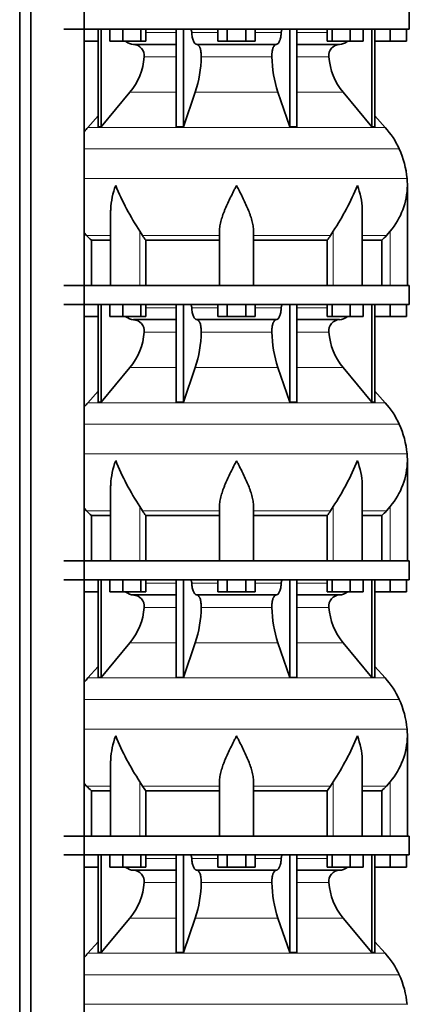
# Model space of a CAD drawing. Header units: millimetres. Extents: x -304 to -45, y -520 to 1050.
# Tile 24 of 31: x -106 to -64, y 515 to 619. Entities that reach past the tile are written whole.
import ezdxf

# ---------------------------------------------------------------- set-up
doc = ezdxf.new("R2010")
doc.units = ezdxf.units.MM
doc.layers.add('MID_134-20', color=7, linetype='Continuous')
doc.layers.add('VSI134_DIFFUSORE', color=7, linetype='Continuous')

# ---------------------------------------------------------------- blocks, each defined once
blk = doc.blocks.new('SE3')
at = {"layer": 'MID_134-20', "color": 7, "linetype": 'Continuous', "lineweight": 35}
for p, q in [((-105.52, 826.98), (-105.52, 243.68)), ((-104.36, 826.98), (-104.36, 243.68)), ((-98.73, 243.68), (-98.73, 826.98)), ((-98.72, 590.98), (-98.72, 617.98)), ((-98.72, 561.98), (-98.72, 588.98)), ((-98.72, 532.98), (-98.72, 559.98)), ((-98.72, 503.98), (-98.72, 530.98))]:
    blk.add_line(p, q, dxfattribs=at)
at = {"layer": 'VSI134_DIFFUSORE', "color": 7, "linetype": 'Continuous', "lineweight": 35}
for p, q in [((-64.48, 617.98), (-64.48, 619.98)), ((-100.88, 617.98), (-64.48, 617.98)), ((-97.25, 617.98), (-97.25, 607.69)), ((-96.94, 617.98), (-96.94, 607.69)), ((-96.03, 616.7), (-96.03, 617.98)), ((-94.64, 616.7), (-94.64, 617.98)), ((-92.75, 616.7), (-92.75, 617.98)), ((-92.24, 616.7), (-92.24, 617.98)), ((-89.02, 617.98), (-89.02, 607.69)), ((-88.28, 617.98), (-88.28, 607.69)), ((-84.64, 616.7), (-84.64, 617.98)), ((-83.66, 616.7), (-83.66, 617.98)), ((-81.7, 616.7), (-81.7, 617.98)), ((-80.72, 616.7), (-80.72, 617.98)), ((-77.08, 617.98), (-77.08, 607.69)), ((-76.34, 617.98), (-76.34, 607.69)), ((-73.12, 616.7), (-73.12, 617.98)), ((-72.61, 616.7), (-72.61, 617.98)), ((-70.72, 616.7), (-70.72, 617.98)), ((-69.33, 616.7), (-69.33, 617.98)), ((-68.42, 617.98), (-68.42, 607.69)), ((-68.11, 617.98), (-68.11, 607.69)), ((-66.48, 616.7), (-66.48, 617.98)), ((-64.78, 616.7), (-64.78, 617.98)), ((-97.25, 616.7), (-98.72, 616.7)), ((-94.64, 616.7), (-96.03, 616.7)), ((-92.75, 616.7), (-94.64, 616.7)), ((-93.52, 616.38), (-89.02, 616.38)), ((-92.24, 616.7), (-92.75, 616.7)), ((-86.86, 616.38), (-78.5, 616.38)), ((-83.66, 616.7), (-84.64, 616.7)), ((-81.7, 616.7), (-83.66, 616.7)), ((-80.72, 616.7), (-81.7, 616.7)), ((-76.34, 616.38), (-71.85, 616.38)), ((-72.61, 616.7), (-73.12, 616.7)), ((-70.72, 616.7), (-72.61, 616.7)), ((-69.33, 616.7), (-70.72, 616.7)), ((-66.48, 616.7), (-68.11, 616.7)), ((-64.78, 616.7), (-66.48, 616.7)), ((-96.94, 607.69), (-93.91, 611.33)), ((-88.28, 607.69), (-87.03, 611.33)), ((-78.34, 611.33), (-77.08, 607.69)), ((-71.45, 611.33), (-68.42, 607.69)), ((-97.25, 608.84), (-98.34, 607.63)), ((-67.02, 607.63), (-68.11, 608.84)), ((-97.25, 607.69), (-96.94, 607.69)), ((-89.02, 607.69), (-88.28, 607.69)), ((-77.08, 607.69), (-76.34, 607.69)), ((-68.42, 607.69), (-68.11, 607.69)), ((-64.68, 590.98), (-64.68, 601.52)), ((-95.94, 598.85), (-95.94, 590.98)), ((-69.43, 590.98), (-69.43, 598.85)), ((-98.48, 596.24), (-98.72, 596.51)), ((-92.58, 596.24), (-92.86, 596.7)), ((-84.48, 590.98), (-84.48, 596.7)), ((-80.88, 590.98), (-80.88, 596.7)), ((-72.5, 596.7), (-72.78, 596.24)), ((-66.48, 596.7), (-66.88, 596.24)), ((-97.97, 595.75), (-95.94, 595.75)), ((-97.97, 590.98), (-97.97, 595.75)), ((-92.22, 595.75), (-84.48, 595.75)), ((-92.22, 590.98), (-92.22, 595.75)), ((-80.88, 595.75), (-73.14, 595.75)), ((-73.14, 595.75), (-73.14, 590.98)), ((-69.43, 595.75), (-67.39, 595.75)), ((-67.39, 595.75), (-67.39, 590.98)), ((-64.48, 590.98), (-100.88, 590.98)), ((-64.48, 588.98), (-64.48, 590.98)), ((-100.88, 588.98), (-64.48, 588.98)), ((-97.25, 588.98), (-97.25, 578.69)), ((-96.94, 588.98), (-96.94, 578.69)), ((-96.03, 587.7), (-96.03, 588.98)), ((-94.64, 587.7), (-94.64, 588.98)), ((-92.75, 587.7), (-92.75, 588.98)), ((-92.24, 587.7), (-92.24, 588.98)), ((-89.02, 588.98), (-89.02, 578.69)), ((-88.28, 588.98), (-88.28, 578.69)), ((-84.64, 587.7), (-84.64, 588.98)), ((-83.66, 587.7), (-83.66, 588.98)), ((-81.7, 587.7), (-81.7, 588.98)), ((-80.72, 587.7), (-80.72, 588.98)), ((-77.08, 588.98), (-77.08, 578.69)), ((-76.34, 588.98), (-76.34, 578.69)), ((-73.12, 587.7), (-73.12, 588.98)), ((-72.61, 587.7), (-72.61, 588.98)), ((-70.72, 587.7), (-70.72, 588.98)), ((-69.33, 587.7), (-69.33, 588.98)), ((-68.42, 588.98), (-68.42, 578.69)), ((-68.11, 588.98), (-68.11, 578.69)), ((-66.48, 587.7), (-66.48, 588.98)), ((-64.78, 587.7), (-64.78, 588.98)), ((-97.25, 587.7), (-98.72, 587.7)), ((-94.64, 587.7), (-96.03, 587.7)), ((-92.75, 587.7), (-94.64, 587.7)), ((-93.52, 587.38), (-89.02, 587.38)), ((-92.24, 587.7), (-92.75, 587.7)), ((-86.86, 587.38), (-78.5, 587.38)), ((-83.66, 587.7), (-84.64, 587.7)), ((-81.7, 587.7), (-83.66, 587.7)), ((-80.72, 587.7), (-81.7, 587.7)), ((-76.34, 587.38), (-71.85, 587.38)), ((-72.61, 587.7), (-73.12, 587.7)), ((-70.72, 587.7), (-72.61, 587.7)), ((-69.33, 587.7), (-70.72, 587.7)), ((-66.48, 587.7), (-68.11, 587.7)), ((-64.78, 587.7), (-66.48, 587.7)), ((-96.94, 578.69), (-93.91, 582.33)), ((-88.28, 578.69), (-87.03, 582.33)), ((-78.34, 582.33), (-77.08, 578.69)), ((-71.45, 582.33), (-68.42, 578.69)), ((-97.25, 579.84), (-98.34, 578.63)), ((-67.02, 578.63), (-68.11, 579.84)), ((-97.25, 578.69), (-96.94, 578.69)), ((-89.02, 578.69), (-88.28, 578.69)), ((-77.08, 578.69), (-76.34, 578.69)), ((-68.42, 578.69), (-68.11, 578.69)), ((-64.68, 561.98), (-64.68, 572.52)), ((-95.94, 569.85), (-95.94, 561.98)), ((-69.43, 561.98), (-69.43, 569.85)), ((-98.48, 567.24), (-98.72, 567.51)), ((-92.58, 567.24), (-92.86, 567.7)), ((-84.48, 561.98), (-84.48, 567.7)), ((-80.88, 561.98), (-80.88, 567.7)), ((-72.5, 567.7), (-72.78, 567.24)), ((-66.48, 567.7), (-66.88, 567.24)), ((-97.97, 566.75), (-95.94, 566.75)), ((-97.97, 561.98), (-97.97, 566.75)), ((-92.22, 566.75), (-84.48, 566.75)), ((-92.22, 561.98), (-92.22, 566.75)), ((-80.88, 566.75), (-73.14, 566.75)), ((-73.14, 566.75), (-73.14, 561.98)), ((-69.43, 566.75), (-67.39, 566.75)), ((-67.39, 566.75), (-67.39, 561.98)), ((-64.48, 561.98), (-100.88, 561.98)), ((-64.48, 559.98), (-64.48, 561.98)), ((-100.88, 559.98), (-64.48, 559.98)), ((-97.25, 559.98), (-97.25, 549.69)), ((-96.94, 559.98), (-96.94, 549.69)), ((-96.03, 558.7), (-96.03, 559.98)), ((-94.64, 558.7), (-94.64, 559.98)), ((-92.75, 558.7), (-92.75, 559.98)), ((-92.24, 558.7), (-92.24, 559.98)), ((-89.02, 559.98), (-89.02, 549.69)), ((-88.28, 559.98), (-88.28, 549.69)), ((-84.64, 558.7), (-84.64, 559.98)), ((-83.66, 558.7), (-83.66, 559.98)), ((-81.7, 558.7), (-81.7, 559.98)), ((-80.72, 558.7), (-80.72, 559.98)), ((-77.08, 559.98), (-77.08, 549.69)), ((-76.34, 559.98), (-76.34, 549.69)), ((-73.12, 558.7), (-73.12, 559.98)), ((-72.61, 558.7), (-72.61, 559.98)), ((-70.72, 558.7), (-70.72, 559.98)), ((-69.33, 558.7), (-69.33, 559.98)), ((-68.42, 559.98), (-68.42, 549.69)), ((-68.11, 559.98), (-68.11, 549.69)), ((-66.48, 558.7), (-66.48, 559.98)), ((-64.78, 558.7), (-64.78, 559.98)), ((-97.25, 558.7), (-98.72, 558.7)), ((-94.64, 558.7), (-96.03, 558.7)), ((-92.75, 558.7), (-94.64, 558.7)), ((-93.52, 558.38), (-89.02, 558.38)), ((-92.24, 558.7), (-92.75, 558.7)), ((-86.86, 558.38), (-78.5, 558.38)), ((-83.66, 558.7), (-84.64, 558.7)), ((-81.7, 558.7), (-83.66, 558.7)), ((-80.72, 558.7), (-81.7, 558.7)), ((-76.34, 558.38), (-71.85, 558.38)), ((-72.61, 558.7), (-73.12, 558.7)), ((-70.72, 558.7), (-72.61, 558.7)), ((-69.33, 558.7), (-70.72, 558.7)), ((-66.48, 558.7), (-68.11, 558.7)), ((-64.78, 558.7), (-66.48, 558.7)), ((-96.94, 549.69), (-93.91, 553.33)), ((-88.28, 549.69), (-87.03, 553.33)), ((-78.34, 553.33), (-77.08, 549.69)), ((-71.45, 553.33), (-68.42, 549.69)), ((-97.25, 550.84), (-98.34, 549.63)), ((-67.02, 549.63), (-68.11, 550.84)), ((-97.25, 549.69), (-96.94, 549.69)), ((-89.02, 549.69), (-88.28, 549.69)), ((-77.08, 549.69), (-76.34, 549.69)), ((-68.42, 549.69), (-68.11, 549.69)), ((-64.68, 532.98), (-64.68, 543.52)), ((-95.94, 540.85), (-95.94, 532.98)), ((-69.43, 532.98), (-69.43, 540.85)), ((-98.48, 538.24), (-98.72, 538.51)), ((-92.58, 538.24), (-92.86, 538.7)), ((-84.48, 532.98), (-84.48, 538.7)), ((-80.88, 532.98), (-80.88, 538.7)), ((-72.5, 538.7), (-72.78, 538.24)), ((-66.48, 538.7), (-66.88, 538.24)), ((-97.97, 537.75), (-95.94, 537.75)), ((-97.97, 532.98), (-97.97, 537.75)), ((-92.22, 537.75), (-84.48, 537.75)), ((-92.22, 532.98), (-92.22, 537.75)), ((-80.88, 537.75), (-73.14, 537.75)), ((-73.14, 537.75), (-73.14, 532.98)), ((-69.43, 537.75), (-67.39, 537.75)), ((-67.39, 537.75), (-67.39, 532.98)), ((-64.48, 532.98), (-100.88, 532.98)), ((-64.48, 530.98), (-64.48, 532.98)), ((-100.88, 530.98), (-64.48, 530.98)), ((-97.25, 530.98), (-97.25, 520.69)), ((-96.94, 530.98), (-96.94, 520.69)), ((-96.03, 529.7), (-96.03, 530.98)), ((-94.64, 529.7), (-94.64, 530.98)), ((-92.75, 529.7), (-92.75, 530.98)), ((-92.24, 529.7), (-92.24, 530.98)), ((-89.02, 530.98), (-89.02, 520.69)), ((-88.28, 530.98), (-88.28, 520.69)), ((-84.64, 529.7), (-84.64, 530.98)), ((-83.66, 529.7), (-83.66, 530.98)), ((-81.7, 529.7), (-81.7, 530.98)), ((-80.72, 529.7), (-80.72, 530.98)), ((-77.08, 530.98), (-77.08, 520.69)), ((-76.34, 530.98), (-76.34, 520.69)), ((-73.12, 529.7), (-73.12, 530.98)), ((-72.61, 529.7), (-72.61, 530.98)), ((-70.72, 529.7), (-70.72, 530.98)), ((-69.33, 529.7), (-69.33, 530.98)), ((-68.42, 530.98), (-68.42, 520.69)), ((-68.11, 530.98), (-68.11, 520.69)), ((-66.48, 529.7), (-66.48, 530.98)), ((-64.78, 529.7), (-64.78, 530.98)), ((-97.25, 529.7), (-98.72, 529.7)), ((-94.64, 529.7), (-96.03, 529.7)), ((-92.75, 529.7), (-94.64, 529.7)), ((-93.52, 529.38), (-89.02, 529.38)), ((-92.24, 529.7), (-92.75, 529.7)), ((-86.86, 529.38), (-78.5, 529.38)), ((-83.66, 529.7), (-84.64, 529.7)), ((-81.7, 529.7), (-83.66, 529.7)), ((-80.72, 529.7), (-81.7, 529.7)), ((-76.34, 529.38), (-71.85, 529.38)), ((-72.61, 529.7), (-73.12, 529.7)), ((-70.72, 529.7), (-72.61, 529.7)), ((-69.33, 529.7), (-70.72, 529.7)), ((-66.48, 529.7), (-68.11, 529.7)), ((-64.78, 529.7), (-66.48, 529.7)), ((-96.94, 520.69), (-93.91, 524.33)), ((-88.28, 520.69), (-87.03, 524.33)), ((-78.34, 524.33), (-77.08, 520.69)), ((-71.45, 524.33), (-68.42, 520.69)), ((-97.25, 521.84), (-98.34, 520.63)), ((-67.02, 520.63), (-68.11, 521.84)), ((-97.25, 520.69), (-96.94, 520.69)), ((-89.02, 520.69), (-88.28, 520.69)), ((-77.08, 520.69), (-76.34, 520.69)), ((-68.42, 520.69), (-68.11, 520.69))]:
    blk.add_line(p, q, dxfattribs=at)
at = {"layer": 'VSI134_DIFFUSORE', "color": 4, "linetype": 'Continuous', "lineweight": 9}
for p, q in [((-92.24, 617.62), (-89.02, 617.62)), ((-87.39, 617.62), (-84.64, 617.62)), ((-80.72, 617.62), (-77.97, 617.62)), ((-76.34, 617.62), (-73.12, 617.62)), ((-89.02, 615.07), (-92.41, 615.07)), ((-78.96, 615.07), (-86.4, 615.07)), ((-72.95, 615.07), (-76.34, 615.07)), ((-93.91, 611.33), (-89.02, 611.33)), ((-87.03, 611.33), (-78.34, 611.33)), ((-76.34, 611.33), (-71.45, 611.33)), ((-98.34, 607.63), (-67.02, 607.63)), ((-65.55, 605.37), (-98.72, 605.37)), ((-98.72, 602.25), (-64.71, 602.25)), ((-92.86, 590.98), (-92.86, 596.7)), ((-72.5, 590.98), (-72.5, 596.7)), ((-66.48, 590.98), (-66.48, 596.7)), ((-95.94, 596.24), (-98.48, 596.24)), ((-84.48, 596.24), (-92.58, 596.24)), ((-80.88, 596.24), (-72.78, 596.24)), ((-69.43, 596.24), (-66.88, 596.24)), ((-92.24, 588.62), (-89.02, 588.62)), ((-87.39, 588.62), (-84.64, 588.62)), ((-80.72, 588.62), (-77.97, 588.62)), ((-76.34, 588.62), (-73.12, 588.62)), ((-89.02, 586.07), (-92.41, 586.07)), ((-78.96, 586.07), (-86.4, 586.07)), ((-72.95, 586.07), (-76.34, 586.07)), ((-93.91, 582.33), (-89.02, 582.33)), ((-87.03, 582.33), (-78.34, 582.33)), ((-76.34, 582.33), (-71.45, 582.33)), ((-98.34, 578.63), (-67.02, 578.63)), ((-65.55, 576.37), (-98.72, 576.37)), ((-98.72, 573.25), (-64.71, 573.25)), ((-92.86, 561.98), (-92.86, 567.7)), ((-72.5, 561.98), (-72.5, 567.7)), ((-66.48, 561.98), (-66.48, 567.7)), ((-95.94, 567.24), (-98.48, 567.24)), ((-84.48, 567.24), (-92.58, 567.24)), ((-80.88, 567.24), (-72.78, 567.24)), ((-69.43, 567.24), (-66.88, 567.24)), ((-92.24, 559.62), (-89.02, 559.62)), ((-87.39, 559.62), (-84.64, 559.62)), ((-80.72, 559.62), (-77.97, 559.62)), ((-76.34, 559.62), (-73.12, 559.62)), ((-89.02, 557.07), (-92.41, 557.07)), ((-78.96, 557.07), (-86.4, 557.07)), ((-72.95, 557.07), (-76.34, 557.07)), ((-93.91, 553.33), (-89.02, 553.33)), ((-87.03, 553.33), (-78.34, 553.33)), ((-76.34, 553.33), (-71.45, 553.33)), ((-98.34, 549.63), (-67.02, 549.63)), ((-65.55, 547.37), (-98.72, 547.37)), ((-98.72, 544.25), (-64.71, 544.25)), ((-92.86, 532.98), (-92.86, 538.7)), ((-72.5, 532.98), (-72.5, 538.7)), ((-66.48, 532.98), (-66.48, 538.7)), ((-95.94, 538.24), (-98.48, 538.24)), ((-84.48, 538.24), (-92.58, 538.24)), ((-80.88, 538.24), (-72.78, 538.24)), ((-69.43, 538.24), (-66.88, 538.24)), ((-92.24, 530.62), (-89.02, 530.62)), ((-87.39, 530.62), (-84.64, 530.62)), ((-80.72, 530.62), (-77.97, 530.62)), ((-76.34, 530.62), (-73.12, 530.62)), ((-89.02, 528.07), (-92.41, 528.07)), ((-78.96, 528.07), (-86.4, 528.07)), ((-72.95, 528.07), (-76.34, 528.07)), ((-93.91, 524.33), (-89.02, 524.33)), ((-87.03, 524.33), (-78.34, 524.33)), ((-76.34, 524.33), (-71.45, 524.33)), ((-98.34, 520.63), (-67.02, 520.63)), ((-65.55, 518.37), (-98.72, 518.37)), ((-98.72, 515.25), (-64.71, 515.25))]:
    blk.add_line(p, q, dxfattribs=at)
at = {"layer": 'VSI134_DIFFUSORE', "color": 7, "linetype": 'Continuous', "lineweight": 35}
for centre, radius, start, end in [((-93.47, 617.71), 1.34, 230.2819, 268.0094), ((-93.57, 615.2), 1.17, 353.3223, 87.2173), ((-71.79, 615.21), 1.17, 92.5772, 186.8833), ((-71.89, 617.71), 1.34, 272.0607, 309.722), ((-99.07, 615.57), 6.68, 320.5472, 355.6594), ((-99.39, 615.31), 12.99, 342.1602, 358.9354), ((-65.66, 615.36), 13.3, 181.2569, 197.6475), ((-66.27, 615.58), 6.7, 184.3996, 219.3938), ((-91.8, 601.74), 8.8, 138, 141.8316), ((-73.56, 601.74), 8.8, 24.4088, 42), ((-74.47, 601.32), 9.8, 5.4174, 24.4088), ((-72.38, 601.52), 7.7, 359.9671, 5.4174), ((-70.24, 611.71), 27.15, 202.0412, 213.5763), ((-95.12, 611.71), 27.15, 326.4237, 337.9588), ((-72.41, 601.66), 7.73, 320.0894, 359.0042), ((-85.96, 600.68), 7.98, 213.8582, 218.2062), ((-79.4, 600.68), 7.98, 321.7938, 326.1418), ((-93.47, 588.71), 1.34, 230.2819, 268.0094), ((-93.57, 586.2), 1.17, 353.3223, 87.2173), ((-71.79, 586.21), 1.17, 92.5772, 186.8833), ((-71.89, 588.71), 1.34, 272.0607, 309.722), ((-99.07, 586.57), 6.68, 320.5472, 355.6594), ((-99.39, 586.31), 12.99, 342.1602, 358.9354), ((-65.66, 586.36), 13.3, 181.2569, 197.6475), ((-66.27, 586.58), 6.7, 184.3996, 219.3938), ((-91.8, 572.74), 8.8, 138, 141.8316), ((-73.56, 572.74), 8.8, 24.4088, 42), ((-74.47, 572.32), 9.8, 5.4174, 24.4088), ((-72.38, 572.52), 7.7, 359.9671, 5.4174), ((-70.24, 582.71), 27.15, 202.0412, 213.5763), ((-95.12, 582.71), 27.15, 326.4237, 337.9588), ((-72.41, 572.66), 7.73, 320.0894, 359.0042), ((-85.96, 571.68), 7.98, 213.8582, 218.2062), ((-79.4, 571.68), 7.98, 321.7938, 326.1418), ((-93.47, 559.71), 1.34, 230.2819, 268.0094), ((-93.57, 557.2), 1.17, 353.3223, 87.2173), ((-71.79, 557.21), 1.17, 92.5772, 186.8833), ((-71.89, 559.71), 1.34, 272.0607, 309.722), ((-99.07, 557.57), 6.68, 320.5472, 355.6594), ((-99.39, 557.31), 12.99, 342.1602, 358.9354), ((-65.66, 557.36), 13.3, 181.2569, 197.6475), ((-66.27, 557.58), 6.7, 184.3996, 219.3938), ((-91.8, 543.74), 8.8, 138, 141.8316), ((-73.56, 543.74), 8.8, 24.4088, 42), ((-74.47, 543.32), 9.8, 5.4174, 24.4088), ((-72.38, 543.52), 7.7, 359.9671, 5.4174), ((-70.24, 553.71), 27.15, 202.0412, 213.5763), ((-95.12, 553.71), 27.15, 326.4237, 337.9588), ((-72.41, 543.66), 7.73, 320.0894, 359.0042), ((-85.96, 542.68), 7.98, 213.8582, 218.2062), ((-79.4, 542.68), 7.98, 321.7938, 326.1418), ((-93.47, 530.71), 1.34, 230.2819, 268.0094), ((-93.57, 528.2), 1.17, 353.3223, 87.2173), ((-71.79, 528.21), 1.17, 92.5772, 186.8833), ((-71.89, 530.71), 1.34, 272.0607, 309.722), ((-99.07, 528.57), 6.68, 320.5472, 355.6594), ((-99.39, 528.31), 12.99, 342.1602, 358.9354), ((-65.66, 528.36), 13.3, 181.2569, 197.6475), ((-66.27, 528.58), 6.7, 184.3996, 219.3938), ((-91.8, 514.74), 8.8, 138, 141.8316), ((-73.56, 514.74), 8.8, 24.4088, 42), ((-74.47, 514.32), 9.8, 5.4174, 24.4088)]:
    blk.add_arc(centre, radius, start, end, dxfattribs=at)
for points, knots in [([(-87.55, 617.98), (-87.54, 617.98), (-87.53, 617.98), (-87.51, 617.97), (-87.5, 617.96), (-87.48, 617.93), (-87.46, 617.91), (-87.43, 617.84), (-87.42, 617.8), (-87.4, 617.72), (-87.4, 617.67), (-87.39, 617.62)], [0, 0, 0, 0, 0.125, 0.125, 0.25, 0.25, 0.5, 0.5, 0.75, 0.75, 1, 1, 1, 1]), ([(-86.86, 616.38), (-86.89, 616.38), (-86.93, 616.38), (-86.97, 616.41), (-86.99, 616.42), (-87.02, 616.44), (-87.04, 616.45), (-87.08, 616.5), (-87.11, 616.54), (-87.17, 616.63), (-87.19, 616.68), (-87.24, 616.79), (-87.27, 616.85), (-87.31, 616.99), (-87.32, 617.06), (-87.35, 617.21), (-87.37, 617.29), (-87.38, 617.45), (-87.39, 617.54), (-87.39, 617.62)], [0, 0, 0, 0, 0.125, 0.125, 0.1875, 0.1875, 0.25, 0.25, 0.375, 0.375, 0.5, 0.5, 0.625, 0.625, 0.75, 0.75, 0.875, 0.875, 1, 1, 1, 1]), ([(-77.97, 617.62), (-77.97, 617.54), (-77.98, 617.45), (-77.99, 617.33), (-78, 617.29), (-78.01, 617.21), (-78.01, 617.17), (-78.04, 617.06), (-78.05, 616.99), (-78.08, 616.89), (-78.09, 616.85), (-78.12, 616.79), (-78.13, 616.76), (-78.17, 616.68), (-78.19, 616.63), (-78.25, 616.54), (-78.28, 616.5), (-78.34, 616.44), (-78.37, 616.42), (-78.43, 616.39), (-78.47, 616.38), (-78.5, 616.38)], [0, 0, 0, 0, 0.125, 0.125, 0.1875, 0.1875, 0.25, 0.25, 0.375, 0.375, 0.4375, 0.4375, 0.5, 0.5, 0.625, 0.625, 0.75, 0.75, 0.875, 0.875, 1, 1, 1, 1]), ([(-77.97, 617.62), (-77.96, 617.67), (-77.96, 617.72), (-77.95, 617.78), (-77.94, 617.8), (-77.93, 617.84), (-77.92, 617.86), (-77.91, 617.89), (-77.9, 617.91), (-77.89, 617.93), (-77.88, 617.94), (-77.86, 617.96), (-77.85, 617.97), (-77.83, 617.98), (-77.82, 617.98), (-77.81, 617.98)], [0, 0, 0, 0, 0.25, 0.25, 0.375, 0.375, 0.5, 0.5, 0.625, 0.625, 0.75, 0.75, 0.875, 0.875, 1, 1, 1, 1]), ([(-86.86, 616.38), (-86.85, 616.38), (-86.83, 616.38), (-86.8, 616.37), (-86.78, 616.36), (-86.74, 616.33), (-86.71, 616.31), (-86.65, 616.24), (-86.62, 616.2), (-86.58, 616.13), (-86.57, 616.1), (-86.54, 616.05), (-86.53, 616.02), (-86.5, 615.93), (-86.48, 615.86), (-86.46, 615.75), (-86.45, 615.71), (-86.44, 615.64), (-86.43, 615.6), (-86.42, 615.48), (-86.41, 615.4), (-86.4, 615.23), (-86.4, 615.15), (-86.4, 615.07)], [0, 0, 0, 0, 0.0625, 0.0625, 0.125, 0.125, 0.25, 0.25, 0.375, 0.375, 0.4375, 0.4375, 0.5, 0.5, 0.625, 0.625, 0.6875, 0.6875, 0.75, 0.75, 0.875, 0.875, 1, 1, 1, 1]), ([(-78.96, 615.07), (-78.96, 615.15), (-78.96, 615.23), (-78.95, 615.36), (-78.95, 615.4), (-78.94, 615.48), (-78.94, 615.52), (-78.92, 615.64), (-78.91, 615.71), (-78.89, 615.82), (-78.88, 615.86), (-78.86, 615.92), (-78.84, 615.99), (-78.82, 616.05), (-78.79, 616.1), (-78.78, 616.13), (-78.74, 616.2), (-78.71, 616.24), (-78.66, 616.31), (-78.62, 616.33), (-78.56, 616.37), (-78.53, 616.38), (-78.5, 616.38)], [0, 0, 0, 0, 0.125, 0.125, 0.1875, 0.1875, 0.25, 0.25, 0.375, 0.375, 0.4375, 0.4375, 0.5, 0.5625, 0.5625, 0.625, 0.625, 0.75, 0.75, 0.875, 0.875, 1, 1, 1, 1]), ([(-95.94, 598.85), (-95.94, 598.91), (-95.93, 598.98), (-95.9, 599.85), (-95.71, 600.69), (-95.41, 601.52)], [0.4601729, 0.4601729, 0.4601729, 0.4601729, 0.5, 0.5, 1, 1, 1, 1]), ([(-84.48, 596.7), (-84.48, 596.88), (-84.46, 597.07), (-84.41, 597.36), (-84.4, 597.45), (-84.35, 597.65), (-84.33, 597.75), (-84.24, 598.04), (-84.18, 598.24), (-84.07, 598.54), (-84.03, 598.64), (-83.95, 598.85), (-83.91, 598.95), (-83.7, 599.46), (-83.51, 599.87), (-83.2, 600.49), (-83.1, 600.69), (-82.94, 601), (-82.89, 601.11), (-82.81, 601.26), (-82.77, 601.34), (-82.73, 601.42), (-82.71, 601.47), (-82.69, 601.5), (-82.68, 601.52)], [0, 0, 0, 0, 0.125, 0.125, 0.1875, 0.1875, 0.25, 0.25, 0.375, 0.375, 0.4375, 0.4375, 0.5, 0.5, 0.75, 0.75, 0.875, 0.875, 0.9375, 0.9375, 0.96875, 0.984375, 0.984375, 1, 1, 1, 1]), ([(-80.88, 596.7), (-80.88, 596.88), (-80.9, 597.07), (-80.96, 597.45), (-81.01, 597.64), (-81.09, 597.94), (-81.12, 598.04), (-81.18, 598.24), (-81.22, 598.34), (-81.32, 598.64), (-81.4, 598.84), (-81.57, 599.24), (-81.66, 599.45), (-81.85, 599.86), (-81.95, 600.07), (-82.15, 600.48), (-82.26, 600.69), (-82.42, 601), (-82.47, 601.11), (-82.55, 601.26), (-82.57, 601.31), (-82.63, 601.42), (-82.65, 601.47), (-82.68, 601.52)], [0, 0, 0, 0, 0.125, 0.125, 0.25, 0.25, 0.3125, 0.3125, 0.375, 0.375, 0.5, 0.5, 0.625, 0.625, 0.75, 0.75, 0.875, 0.875, 0.9375, 0.9375, 0.96875, 0.96875, 1, 1, 1, 1]), ([(-69.43, 598.85), (-69.43, 598.91), (-69.43, 598.98), (-69.46, 599.85), (-69.65, 600.69), (-69.95, 601.52)], [0.4601729, 0.4601729, 0.4601729, 0.4601729, 0.5, 0.5, 1, 1, 1, 1]), ([(-87.55, 588.98), (-87.54, 588.98), (-87.53, 588.98), (-87.51, 588.97), (-87.5, 588.96), (-87.48, 588.93), (-87.46, 588.91), (-87.43, 588.84), (-87.42, 588.8), (-87.4, 588.72), (-87.4, 588.67), (-87.39, 588.62)], [0, 0, 0, 0, 0.125, 0.125, 0.25, 0.25, 0.5, 0.5, 0.75, 0.75, 1, 1, 1, 1]), ([(-86.86, 587.38), (-86.89, 587.38), (-86.93, 587.38), (-86.97, 587.41), (-86.99, 587.42), (-87.02, 587.44), (-87.04, 587.45), (-87.08, 587.5), (-87.11, 587.54), (-87.17, 587.63), (-87.19, 587.68), (-87.24, 587.79), (-87.27, 587.85), (-87.31, 587.99), (-87.32, 588.06), (-87.35, 588.21), (-87.37, 588.29), (-87.38, 588.45), (-87.39, 588.54), (-87.39, 588.62)], [0, 0, 0, 0, 0.125, 0.125, 0.1875, 0.1875, 0.25, 0.25, 0.375, 0.375, 0.5, 0.5, 0.625, 0.625, 0.75, 0.75, 0.875, 0.875, 1, 1, 1, 1]), ([(-77.97, 588.62), (-77.97, 588.54), (-77.98, 588.45), (-77.99, 588.33), (-78, 588.29), (-78.01, 588.21), (-78.01, 588.17), (-78.04, 588.06), (-78.05, 587.99), (-78.08, 587.89), (-78.09, 587.85), (-78.12, 587.79), (-78.13, 587.76), (-78.17, 587.68), (-78.19, 587.63), (-78.25, 587.54), (-78.28, 587.5), (-78.34, 587.44), (-78.37, 587.42), (-78.43, 587.39), (-78.47, 587.38), (-78.5, 587.38)], [0, 0, 0, 0, 0.125, 0.125, 0.1875, 0.1875, 0.25, 0.25, 0.375, 0.375, 0.4375, 0.4375, 0.5, 0.5, 0.625, 0.625, 0.75, 0.75, 0.875, 0.875, 1, 1, 1, 1]), ([(-77.97, 588.62), (-77.96, 588.67), (-77.96, 588.72), (-77.95, 588.78), (-77.94, 588.8), (-77.93, 588.84), (-77.92, 588.86), (-77.91, 588.89), (-77.9, 588.91), (-77.89, 588.93), (-77.88, 588.94), (-77.86, 588.96), (-77.85, 588.97), (-77.83, 588.98), (-77.82, 588.98), (-77.81, 588.98)], [0, 0, 0, 0, 0.25, 0.25, 0.375, 0.375, 0.5, 0.5, 0.625, 0.625, 0.75, 0.75, 0.875, 0.875, 1, 1, 1, 1]), ([(-86.86, 587.38), (-86.85, 587.38), (-86.83, 587.38), (-86.8, 587.37), (-86.78, 587.36), (-86.74, 587.33), (-86.71, 587.31), (-86.65, 587.24), (-86.62, 587.2), (-86.58, 587.13), (-86.57, 587.1), (-86.54, 587.05), (-86.53, 587.02), (-86.5, 586.93), (-86.48, 586.86), (-86.46, 586.75), (-86.45, 586.71), (-86.44, 586.64), (-86.43, 586.6), (-86.42, 586.48), (-86.41, 586.4), (-86.4, 586.23), (-86.4, 586.15), (-86.4, 586.07)], [0, 0, 0, 0, 0.0625, 0.0625, 0.125, 0.125, 0.25, 0.25, 0.375, 0.375, 0.4375, 0.4375, 0.5, 0.5, 0.625, 0.625, 0.6875, 0.6875, 0.75, 0.75, 0.875, 0.875, 1, 1, 1, 1]), ([(-78.96, 586.07), (-78.96, 586.15), (-78.96, 586.23), (-78.95, 586.36), (-78.95, 586.4), (-78.94, 586.48), (-78.94, 586.52), (-78.92, 586.64), (-78.91, 586.71), (-78.89, 586.82), (-78.88, 586.86), (-78.86, 586.92), (-78.84, 586.99), (-78.82, 587.05), (-78.79, 587.1), (-78.78, 587.13), (-78.74, 587.2), (-78.71, 587.24), (-78.66, 587.31), (-78.62, 587.33), (-78.56, 587.37), (-78.53, 587.38), (-78.5, 587.38)], [0, 0, 0, 0, 0.125, 0.125, 0.1875, 0.1875, 0.25, 0.25, 0.375, 0.375, 0.4375, 0.4375, 0.5, 0.5625, 0.5625, 0.625, 0.625, 0.75, 0.75, 0.875, 0.875, 1, 1, 1, 1]), ([(-95.94, 569.85), (-95.94, 569.91), (-95.93, 569.98), (-95.9, 570.85), (-95.71, 571.69), (-95.41, 572.52)], [0.4601729, 0.4601729, 0.4601729, 0.4601729, 0.5, 0.5, 1, 1, 1, 1]), ([(-84.48, 567.7), (-84.48, 567.88), (-84.46, 568.07), (-84.41, 568.36), (-84.4, 568.45), (-84.35, 568.65), (-84.33, 568.75), (-84.24, 569.04), (-84.18, 569.24), (-84.07, 569.54), (-84.03, 569.64), (-83.95, 569.85), (-83.91, 569.95), (-83.7, 570.46), (-83.51, 570.87), (-83.2, 571.49), (-83.1, 571.69), (-82.94, 572), (-82.89, 572.11), (-82.81, 572.26), (-82.77, 572.34), (-82.73, 572.42), (-82.71, 572.47), (-82.69, 572.5), (-82.68, 572.52)], [0, 0, 0, 0, 0.125, 0.125, 0.1875, 0.1875, 0.25, 0.25, 0.375, 0.375, 0.4375, 0.4375, 0.5, 0.5, 0.75, 0.75, 0.875, 0.875, 0.9375, 0.9375, 0.96875, 0.984375, 0.984375, 1, 1, 1, 1]), ([(-80.88, 567.7), (-80.88, 567.88), (-80.9, 568.07), (-80.96, 568.45), (-81.01, 568.64), (-81.09, 568.94), (-81.12, 569.04), (-81.18, 569.24), (-81.22, 569.34), (-81.32, 569.64), (-81.4, 569.84), (-81.57, 570.24), (-81.66, 570.45), (-81.85, 570.86), (-81.95, 571.07), (-82.15, 571.48), (-82.26, 571.69), (-82.42, 572), (-82.47, 572.11), (-82.55, 572.26), (-82.57, 572.31), (-82.63, 572.42), (-82.65, 572.47), (-82.68, 572.52)], [0, 0, 0, 0, 0.125, 0.125, 0.25, 0.25, 0.3125, 0.3125, 0.375, 0.375, 0.5, 0.5, 0.625, 0.625, 0.75, 0.75, 0.875, 0.875, 0.9375, 0.9375, 0.96875, 0.96875, 1, 1, 1, 1]), ([(-69.43, 569.85), (-69.43, 569.91), (-69.43, 569.98), (-69.46, 570.85), (-69.65, 571.69), (-69.95, 572.52)], [0.4601729, 0.4601729, 0.4601729, 0.4601729, 0.5, 0.5, 1, 1, 1, 1]), ([(-87.55, 559.98), (-87.54, 559.98), (-87.53, 559.98), (-87.51, 559.97), (-87.5, 559.96), (-87.48, 559.93), (-87.46, 559.91), (-87.43, 559.84), (-87.42, 559.8), (-87.4, 559.72), (-87.4, 559.67), (-87.39, 559.62)], [0, 0, 0, 0, 0.125, 0.125, 0.25, 0.25, 0.5, 0.5, 0.75, 0.75, 1, 1, 1, 1]), ([(-86.86, 558.38), (-86.89, 558.38), (-86.93, 558.38), (-86.97, 558.41), (-86.99, 558.42), (-87.02, 558.44), (-87.04, 558.45), (-87.08, 558.5), (-87.11, 558.54), (-87.17, 558.63), (-87.19, 558.68), (-87.24, 558.79), (-87.27, 558.85), (-87.31, 558.99), (-87.32, 559.06), (-87.35, 559.21), (-87.37, 559.29), (-87.38, 559.45), (-87.39, 559.54), (-87.39, 559.62)], [0, 0, 0, 0, 0.125, 0.125, 0.1875, 0.1875, 0.25, 0.25, 0.375, 0.375, 0.5, 0.5, 0.625, 0.625, 0.75, 0.75, 0.875, 0.875, 1, 1, 1, 1]), ([(-77.97, 559.62), (-77.97, 559.54), (-77.98, 559.45), (-77.99, 559.33), (-78, 559.29), (-78.01, 559.21), (-78.01, 559.17), (-78.04, 559.06), (-78.05, 558.99), (-78.08, 558.89), (-78.09, 558.85), (-78.12, 558.79), (-78.13, 558.76), (-78.17, 558.68), (-78.19, 558.63), (-78.25, 558.54), (-78.28, 558.5), (-78.34, 558.44), (-78.37, 558.42), (-78.43, 558.39), (-78.47, 558.38), (-78.5, 558.38)], [0, 0, 0, 0, 0.125, 0.125, 0.1875, 0.1875, 0.25, 0.25, 0.375, 0.375, 0.4375, 0.4375, 0.5, 0.5, 0.625, 0.625, 0.75, 0.75, 0.875, 0.875, 1, 1, 1, 1]), ([(-77.97, 559.62), (-77.96, 559.67), (-77.96, 559.72), (-77.95, 559.78), (-77.94, 559.8), (-77.93, 559.84), (-77.92, 559.86), (-77.91, 559.89), (-77.9, 559.91), (-77.89, 559.93), (-77.88, 559.94), (-77.86, 559.96), (-77.85, 559.97), (-77.83, 559.98), (-77.82, 559.98), (-77.81, 559.98)], [0, 0, 0, 0, 0.25, 0.25, 0.375, 0.375, 0.5, 0.5, 0.625, 0.625, 0.75, 0.75, 0.875, 0.875, 1, 1, 1, 1]), ([(-86.86, 558.38), (-86.85, 558.38), (-86.83, 558.38), (-86.8, 558.37), (-86.78, 558.36), (-86.74, 558.33), (-86.71, 558.31), (-86.65, 558.24), (-86.62, 558.2), (-86.58, 558.13), (-86.57, 558.1), (-86.54, 558.05), (-86.53, 558.02), (-86.5, 557.93), (-86.48, 557.86), (-86.46, 557.75), (-86.45, 557.71), (-86.44, 557.64), (-86.43, 557.6), (-86.42, 557.48), (-86.41, 557.4), (-86.4, 557.23), (-86.4, 557.15), (-86.4, 557.07)], [0, 0, 0, 0, 0.0625, 0.0625, 0.125, 0.125, 0.25, 0.25, 0.375, 0.375, 0.4375, 0.4375, 0.5, 0.5, 0.625, 0.625, 0.6875, 0.6875, 0.75, 0.75, 0.875, 0.875, 1, 1, 1, 1]), ([(-78.96, 557.07), (-78.96, 557.15), (-78.96, 557.23), (-78.95, 557.36), (-78.95, 557.4), (-78.94, 557.48), (-78.94, 557.52), (-78.92, 557.64), (-78.91, 557.71), (-78.89, 557.82), (-78.88, 557.86), (-78.86, 557.92), (-78.84, 557.99), (-78.82, 558.05), (-78.79, 558.1), (-78.78, 558.13), (-78.74, 558.2), (-78.71, 558.24), (-78.66, 558.31), (-78.62, 558.33), (-78.56, 558.37), (-78.53, 558.38), (-78.5, 558.38)], [0, 0, 0, 0, 0.125, 0.125, 0.1875, 0.1875, 0.25, 0.25, 0.375, 0.375, 0.4375, 0.4375, 0.5, 0.5625, 0.5625, 0.625, 0.625, 0.75, 0.75, 0.875, 0.875, 1, 1, 1, 1]), ([(-95.94, 540.85), (-95.94, 540.91), (-95.93, 540.98), (-95.9, 541.85), (-95.71, 542.69), (-95.41, 543.52)], [0.4601729, 0.4601729, 0.4601729, 0.4601729, 0.5, 0.5, 1, 1, 1, 1]), ([(-84.48, 538.7), (-84.48, 538.88), (-84.46, 539.07), (-84.41, 539.36), (-84.4, 539.45), (-84.35, 539.65), (-84.33, 539.75), (-84.24, 540.04), (-84.18, 540.24), (-84.07, 540.54), (-84.03, 540.64), (-83.95, 540.85), (-83.91, 540.95), (-83.7, 541.46), (-83.51, 541.87), (-83.2, 542.49), (-83.1, 542.69), (-82.94, 543), (-82.89, 543.11), (-82.81, 543.26), (-82.77, 543.34), (-82.73, 543.42), (-82.71, 543.47), (-82.69, 543.5), (-82.68, 543.52)], [0, 0, 0, 0, 0.125, 0.125, 0.1875, 0.1875, 0.25, 0.25, 0.375, 0.375, 0.4375, 0.4375, 0.5, 0.5, 0.75, 0.75, 0.875, 0.875, 0.9375, 0.9375, 0.96875, 0.984375, 0.984375, 1, 1, 1, 1]), ([(-80.88, 538.7), (-80.88, 538.88), (-80.9, 539.07), (-80.96, 539.45), (-81.01, 539.64), (-81.09, 539.94), (-81.12, 540.04), (-81.18, 540.24), (-81.22, 540.34), (-81.32, 540.64), (-81.4, 540.84), (-81.57, 541.24), (-81.66, 541.45), (-81.85, 541.86), (-81.95, 542.07), (-82.15, 542.48), (-82.26, 542.69), (-82.42, 543), (-82.47, 543.11), (-82.55, 543.26), (-82.57, 543.31), (-82.63, 543.42), (-82.65, 543.47), (-82.68, 543.52)], [0, 0, 0, 0, 0.125, 0.125, 0.25, 0.25, 0.3125, 0.3125, 0.375, 0.375, 0.5, 0.5, 0.625, 0.625, 0.75, 0.75, 0.875, 0.875, 0.9375, 0.9375, 0.96875, 0.96875, 1, 1, 1, 1]), ([(-69.43, 540.85), (-69.43, 540.91), (-69.43, 540.98), (-69.46, 541.85), (-69.65, 542.69), (-69.95, 543.52)], [0.4601729, 0.4601729, 0.4601729, 0.4601729, 0.5, 0.5, 1, 1, 1, 1]), ([(-87.55, 530.98), (-87.54, 530.98), (-87.53, 530.98), (-87.51, 530.97), (-87.5, 530.96), (-87.48, 530.93), (-87.46, 530.91), (-87.43, 530.84), (-87.42, 530.8), (-87.4, 530.72), (-87.4, 530.67), (-87.39, 530.62)], [0, 0, 0, 0, 0.125, 0.125, 0.25, 0.25, 0.5, 0.5, 0.75, 0.75, 1, 1, 1, 1]), ([(-86.86, 529.38), (-86.89, 529.38), (-86.93, 529.38), (-86.97, 529.41), (-86.99, 529.42), (-87.02, 529.44), (-87.04, 529.45), (-87.08, 529.5), (-87.11, 529.54), (-87.17, 529.63), (-87.19, 529.68), (-87.24, 529.79), (-87.27, 529.85), (-87.31, 529.99), (-87.32, 530.06), (-87.35, 530.21), (-87.37, 530.29), (-87.38, 530.45), (-87.39, 530.54), (-87.39, 530.62)], [0, 0, 0, 0, 0.125, 0.125, 0.1875, 0.1875, 0.25, 0.25, 0.375, 0.375, 0.5, 0.5, 0.625, 0.625, 0.75, 0.75, 0.875, 0.875, 1, 1, 1, 1]), ([(-77.97, 530.62), (-77.97, 530.54), (-77.98, 530.45), (-77.99, 530.33), (-78, 530.29), (-78.01, 530.21), (-78.01, 530.17), (-78.04, 530.06), (-78.05, 529.99), (-78.08, 529.89), (-78.09, 529.85), (-78.12, 529.79), (-78.13, 529.76), (-78.17, 529.68), (-78.19, 529.63), (-78.25, 529.54), (-78.28, 529.5), (-78.34, 529.44), (-78.37, 529.42), (-78.43, 529.39), (-78.47, 529.38), (-78.5, 529.38)], [0, 0, 0, 0, 0.125, 0.125, 0.1875, 0.1875, 0.25, 0.25, 0.375, 0.375, 0.4375, 0.4375, 0.5, 0.5, 0.625, 0.625, 0.75, 0.75, 0.875, 0.875, 1, 1, 1, 1]), ([(-77.97, 530.62), (-77.96, 530.67), (-77.96, 530.72), (-77.95, 530.78), (-77.94, 530.8), (-77.93, 530.84), (-77.92, 530.86), (-77.91, 530.89), (-77.9, 530.91), (-77.89, 530.93), (-77.88, 530.94), (-77.86, 530.96), (-77.85, 530.97), (-77.83, 530.98), (-77.82, 530.98), (-77.81, 530.98)], [0, 0, 0, 0, 0.25, 0.25, 0.375, 0.375, 0.5, 0.5, 0.625, 0.625, 0.75, 0.75, 0.875, 0.875, 1, 1, 1, 1]), ([(-86.86, 529.38), (-86.85, 529.38), (-86.83, 529.38), (-86.8, 529.37), (-86.78, 529.36), (-86.74, 529.33), (-86.71, 529.31), (-86.65, 529.24), (-86.62, 529.2), (-86.58, 529.13), (-86.57, 529.1), (-86.54, 529.05), (-86.53, 529.02), (-86.5, 528.93), (-86.48, 528.86), (-86.46, 528.75), (-86.45, 528.71), (-86.44, 528.64), (-86.43, 528.6), (-86.42, 528.48), (-86.41, 528.4), (-86.4, 528.23), (-86.4, 528.15), (-86.4, 528.07)], [0, 0, 0, 0, 0.0625, 0.0625, 0.125, 0.125, 0.25, 0.25, 0.375, 0.375, 0.4375, 0.4375, 0.5, 0.5, 0.625, 0.625, 0.6875, 0.6875, 0.75, 0.75, 0.875, 0.875, 1, 1, 1, 1]), ([(-78.96, 528.07), (-78.96, 528.15), (-78.96, 528.23), (-78.95, 528.36), (-78.95, 528.4), (-78.94, 528.48), (-78.94, 528.52), (-78.92, 528.64), (-78.91, 528.71), (-78.89, 528.82), (-78.88, 528.86), (-78.86, 528.92), (-78.84, 528.99), (-78.82, 529.05), (-78.79, 529.1), (-78.78, 529.13), (-78.74, 529.2), (-78.71, 529.24), (-78.66, 529.31), (-78.62, 529.33), (-78.56, 529.37), (-78.53, 529.38), (-78.5, 529.38)], [0, 0, 0, 0, 0.125, 0.125, 0.1875, 0.1875, 0.25, 0.25, 0.375, 0.375, 0.4375, 0.4375, 0.5, 0.5625, 0.5625, 0.625, 0.625, 0.75, 0.75, 0.875, 0.875, 1, 1, 1, 1])]:
    blk.add_open_spline(points, degree=3, knots=knots, dxfattribs=at)
for points in [[(-97.97, 595.75), (-98.15, 595.9), (-98.32, 596.07), (-98.48, 596.24)], [(-66.88, 596.24), (-67.04, 596.07), (-67.21, 595.9), (-67.39, 595.75)], [(-97.97, 566.75), (-98.15, 566.9), (-98.32, 567.07), (-98.48, 567.24)], [(-66.88, 567.24), (-67.04, 567.07), (-67.21, 566.9), (-67.39, 566.75)], [(-97.97, 537.75), (-98.15, 537.9), (-98.32, 538.07), (-98.48, 538.24)], [(-66.88, 538.24), (-67.04, 538.07), (-67.21, 537.9), (-67.39, 537.75)]]:
    blk.add_open_spline(points, degree=3, dxfattribs=at)

msp = doc.modelspace()

# ---------------------------------------------------------------- block references
msp.add_blockref('SE3', (0, 0))

doc.saveas('drawing.dxf')
